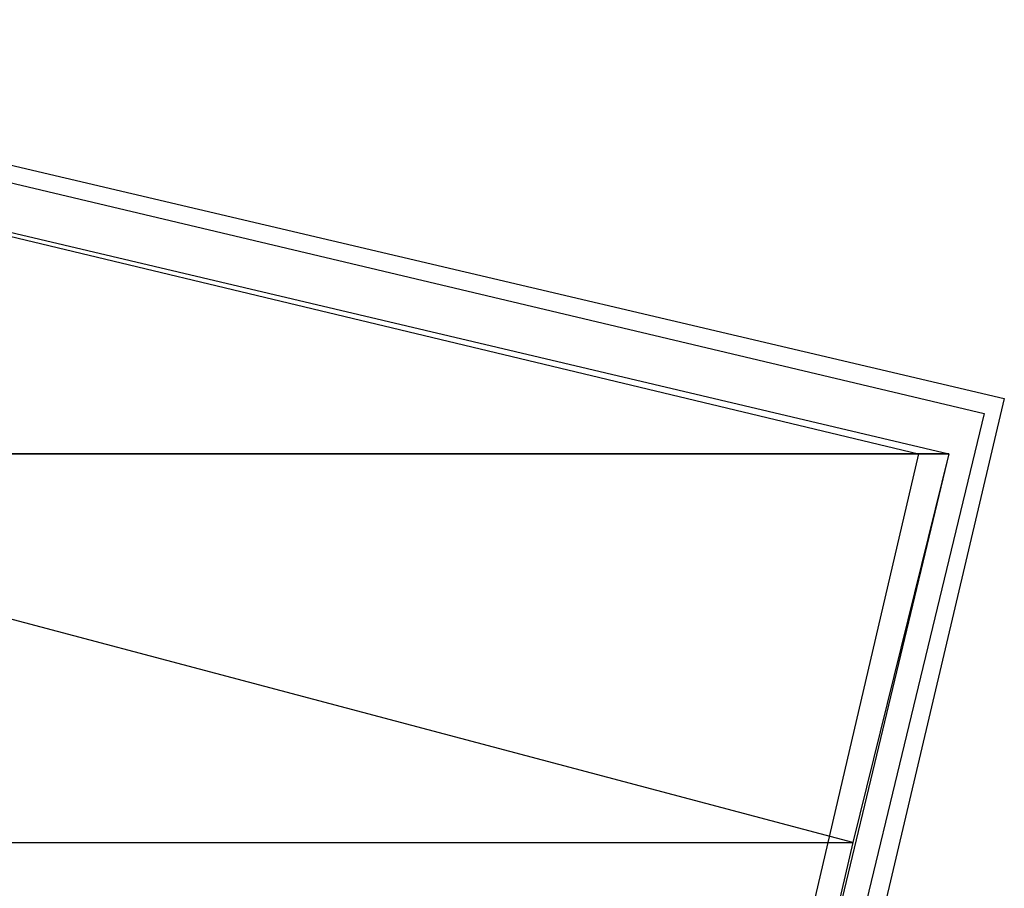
# Model space of a CAD drawing. Header units: feet. Extents: x -79 to 198, y -22 to 181.
# Tile 166 of 256: x 71.88 to 74.48, y 18.3 to 20.59. Entities that reach past the tile are written whole.
import ezdxf

# ---------------------------------------------------------------- set-up
doc = ezdxf.new("R2010")
doc.units = ezdxf.units.FT
doc.layers.add('A-LINEA', color=7, linetype='CONTINUOUS')
doc.layers.add('A-MURO-CONCRETO', color=8, linetype='CONTINUOUS')

msp = doc.modelspace()

# ---------------------------------------------------------------- linework, layer by layer
at = {"layer": 'A-LINEA'}
for points in [[(70.2267, 20.5911), (74.48, 19.5911), (73.9333, 17.2711), (69.68, 18.2844), (70.2267, 20.5911)], [(70.2667, 20.5378), (74.4267, 19.5511), (73.8933, 17.3378), (69.7467, 18.3244), (70.2667, 20.5378)], [(70.36, 20.3778), (74.2533, 19.4444), (73.8, 17.4978), (69.9067, 18.4311), (70.36, 20.3778)], [(74.3333, 19.4444), (73.8667, 17.4978), (69.9733, 18.4178), (70.44, 20.3644), (74.3333, 19.4444)], [(74.3333, 19.4444), (73.8667, 17.4978), (69.9733, 18.4178), (70.44, 20.3644), (74.3333, 19.4444)]]:
    msp.add_lwpolyline(points, dxfattribs=at)
at = {"layer": 'A-MURO-CONCRETO'}
for points in [[(70.44, 20.3644), (74.3333, 19.4444), (70.2133, 19.4444), (70.44, 20.3644), (70.44, 20.3644)], [(70.44, 20.3644), (74.3333, 19.4444), (70.2133, 19.4444), (70.44, 20.3644), (70.44, 20.3644)], [(70.2133, 19.4444), (69.9733, 18.4178), (74.08, 18.4178), (70.2133, 19.4444)], [(70.2133, 19.4444), (69.9733, 18.4178), (74.08, 18.4178), (70.2133, 19.4444)], [(70.2133, 19.4444), (74.3333, 19.4444), (74.08, 18.4178), (70.2133, 19.4444), (70.2133, 19.4444)], [(70.2133, 19.4444), (74.3333, 19.4444), (74.08, 18.4178), (70.2133, 19.4444), (70.2133, 19.4444)], [(69.9733, 18.4178), (74.08, 18.4178), (73.8667, 17.4978), (69.9733, 18.4178), (69.9733, 18.4178)], [(69.9733, 18.4178), (74.08, 18.4178), (73.8667, 17.4978), (69.9733, 18.4178), (69.9733, 18.4178)]]:
    msp.add_lwpolyline(points, dxfattribs=at)

doc.saveas('drawing.dxf')
